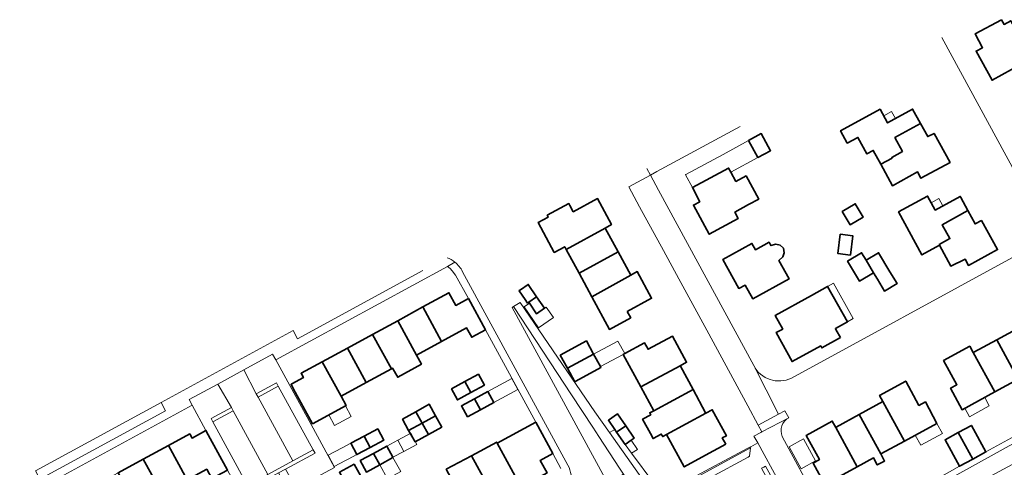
# Model space of a CAD drawing. Extents: x 147051 to 149075, y 463071 to 465537.
# Tile 140 of 229: x 148609 to 148815, y 464134 to 464228. Entities that reach past the tile are written whole.
import ezdxf

# ---------------------------------------------------------------- set-up
doc = ezdxf.new("R2010")
doc.units = 0
doc.header["$LTSCALE"] = 0.5
for name, color, linetype, lineweight in [('B-PV-GR-BEPLANTING_CULTUUR_HEESTERS-GV', 252, 'CONTINUOUS', 18), ('B-PV-GR-GROENVOORZIENING-GV', 252, 'CONTINUOUS', 18), ('B-PV-OG-BEBOUWING-GV', 6, 'CONTINUOUS', 35), ('B-PV-OG-BEBOUWING_LUIFEL-GV', 6, 'CONTINUOUS', 18), ('B-PV-OG-TERREIN_ERF-GV', 252, 'CONTINUOUS', 18), ('B-PV-VH-OPENVERHARDING_BETONSTRAATSTEEN-GV', 252, 'CONTINUOUS', 18), ('B-PV-VH-OPENVERHARDING_STRAATBAKSTEEN-GV', 252, 'CONTINUOUS', 18), ('B-PV-VH-OPENVERHARDING_TEGEL-GV', 252, 'CONTINUOUS', 18)]:
    doc.layers.add(name, color=color, linetype=linetype, lineweight=lineweight)

msp = doc.modelspace()

# ---------------------------------------------------------------- linework, layer by layer
at = {"layer": 'B-PV-GR-BEPLANTING_CULTUUR_HEESTERS-GV', "flags": 128}
msp.add_lwpolyline([(148760.073, 464205.861), (148742.661, 464196.452), (148741.297, 464195.715)], dxfattribs=at)
for points in [[(148748.122, 464118.877), (148742.209, 464127.455), (148742.615, 464127.741), (148732.704, 464141.739), (148729.633, 464146.077), (148714, 464168.994), (148712.624, 464168.154), (148724.765, 464149.679), (148729.212, 464142.902), (148730.494, 464140.949), (148734.831, 464134.314), (148735.673, 464133.058), (148744.725, 464119.244)], [(148732.398, 464131.016), (148735.673, 464133.058), (148734.831, 464134.314), (148730.494, 464140.949), (148729.212, 464142.902), (148724.765, 464149.679), (148712.624, 464168.154), (148712.35, 464167.987), (148731.729, 464132.25)], [(148670.645, 464138.114), (148671.025, 464137.457), (148664.866, 464134.101), (148666.361, 464131.361), (148668.335, 464130.783), (148675.126, 464134.402), (148670.212, 464143.416), (148666.155, 464150.839), (148662.794, 464156.995), (148662.121, 464158.194), (148656.083, 464154.891), (148658.729, 464149.865), (148662.967, 464152.158), (148663.337, 464151.48)], [(148645.3, 464147.469), (148648.155, 464142.209), (148648.64, 464141.314), (148652.685, 464133.889), (148657.596, 464124.848), (148664.337, 464128.608), (148664.92, 464130.571), (148663.409, 464133.313), (148657.254, 464129.94), (148656.872, 464130.637), (148649.613, 464144.014), (148649.244, 464144.685), (148653.497, 464147.008), (148650.634, 464151.913), (148644.666, 464148.671)], [(148762.278, 464138.524), (148749.053, 464131.376), (148743.497, 464128.363), (148744.403, 464127.049), (148744.467, 464127.085), (148749.111, 464129.669), (148753.757, 464132.256), (148761.792, 464136.635), (148762.078, 464136.792)], [(148762.302, 464138.73), (148762.309, 464138.799), (148762.262, 464138.774), (148761.679, 464138.464), (148748.91, 464131.64), (148749.053, 464131.376), (148762.278, 464138.524)]]:
    msp.add_lwpolyline(points, close=True, dxfattribs=at)
at = {"layer": 'B-PV-GR-GROENVOORZIENING-GV', "flags": 128}
for points in [[(148823.662, 464142.981), (148823.11, 464143.994), (148811.571, 464137.71), (148808.817, 464136.214), (148806.039, 464134.704), (148794.604, 464128.206), (148795.183, 464127.149)], [(148795.183, 464127.149), (148796.796, 464124.193), (148825.405, 464139.555), (148823.662, 464142.981)]]:
    msp.add_lwpolyline(points, close=True, dxfattribs=at)
for points in [[(148768.164, 464131.513), (148763.766, 464139.579), (148762.309, 464138.799), (148762.302, 464138.73), (148762.278, 464138.524), (148762.078, 464136.792), (148761.792, 464136.635), (148753.757, 464132.256), (148749.111, 464129.669), (148744.467, 464127.085), (148744.403, 464127.049), (148747.055, 464123.2), (148750.188, 464118.654), (148750.322, 464118.46), (148760.022, 464123.769), (148761.693, 464124.683), (148766.906, 464127.534)], [(148767.78, 464130.469), (148765.404, 464134.688), (148765.024, 464134.506), (148764.576, 464134.289), (148767.102, 464129.611), (148765.118, 464128.511), (148765.111, 464128.507), (148765.376, 464127.915), (148767.236, 464128.846)], [(148767.236, 464128.846), (148765.376, 464127.915), (148765.111, 464128.507), (148765.118, 464128.511), (148767.102, 464129.611), (148764.576, 464134.289), (148765.024, 464134.506), (148765.404, 464134.688), (148767.78, 464130.469)]]:
    msp.add_lwpolyline(points, dxfattribs=at)
at = {"layer": 'B-PV-OG-BEBOUWING-GV', "flags": 128}
for points in [[(148814.848, 464228.276), (148809.308, 464225.286), (148810.872, 464222.389), (148809.534, 464221.695), (148812.863, 464215.6), (148818.951, 464218.923), (148818.231, 464220.24), (148821.12, 464221.796), (148820.641, 464222.667), (148821.436, 464223.503), (148821.723, 464224.501), (148821.449, 464225.343), (148820.693, 464225.988), (148819.934, 464226.113), (148818.855, 464225.915), (148818.527, 464226.511), (148817.82, 464226.129), (148816.784, 464228.048), (148815.38, 464227.29)], [(148789.407, 464209.535), (148781.125, 464205.019), (148782.545, 464202.411), (148784.748, 464203.612), (148786.638, 464200.143), (148787.964, 464200.866), (148789.539, 464197.976), (148791.926, 464199.278), (148791.845, 464199.427), (148794.099, 464200.663), (148792.512, 464203.558), (148797.884, 464206.504), (148796.224, 464209.536), (148790.986, 464206.638)], [(148794.099, 464200.663), (148791.845, 464199.427), (148791.926, 464199.278), (148789.539, 464197.976), (148791.985, 464193.489), (148797.25, 464196.361), (148797.968, 464195.044), (148804.059, 464198.365), (148800.734, 464204.461), (148799.381, 464203.771), (148797.884, 464206.504), (148792.512, 464203.558)], [(148763.83, 464199.383), (148766.473, 464200.81), (148764.521, 464204.425), (148761.856, 464202.949)], [(148763.975, 464190.688), (148761.322, 464195.54), (148759.208, 464194.384), (148758.151, 464196.316), (148757.67, 464197.196), (148750.075, 464193.08), (148751.62, 464190.141), (148750.288, 464189.417), (148753.615, 464183.312), (148759.706, 464186.636), (148758.983, 464187.962), (148761.862, 464189.532)], [(148723.664, 464180.119), (148731.84, 464184.615), (148733.132, 464185.352), (148730.234, 464190.794), (148725.131, 464188.04), (148724.427, 464189.333), (148724.201, 464189.747), (148719.672, 464187.281), (148719.881, 464186.895), (148717.773, 464185.758), (148721.141, 464179.511), (148723.35, 464180.702)], [(148781.488, 464188.113), (148783.113, 464185.296), (148785.845, 464186.87), (148784.221, 464189.688)], [(148793.272, 464187.989), (148798.162, 464178.995), (148801.872, 464181.005), (148801.792, 464181.154), (148804.046, 464182.399), (148802.447, 464185.293), (148807.823, 464188.263), (148806.344, 464190.996), (148806.202, 464191.259), (148800.948, 464188.395), (148799.367, 464191.303)], [(148810.686, 464186.199), (148809.321, 464185.493), (148807.823, 464188.263), (148802.447, 464185.293), (148804.046, 464182.399), (148801.792, 464181.154), (148801.872, 464181.005), (148804.221, 464176.639), (148807.199, 464178.101), (148807.909, 464176.782), (148814.015, 464180.092)], [(148723.664, 464180.119), (148726.354, 464175.129), (148734.524, 464179.645), (148731.84, 464184.615)], [(148781.071, 464183.33), (148780.575, 464179.255), (148783.184, 464178.937), (148783.68, 464183.012)], [(148769.298, 464179.404), (148769.144, 464180.365), (148768.509, 464181.009), (148767.59, 464181.216), (148766.537, 464180.949), (148766.158, 464181.645), (148763.279, 464180.075), (148762.562, 464181.392), (148756.478, 464178.055), (148759.803, 464171.951), (148761.135, 464172.673), (148762.713, 464169.799), (148770.345, 464173.96), (148768.229, 464177.844), (148769.052, 464178.565)], [(148726.354, 464175.129), (148729.004, 464170.214), (148737.168, 464174.752), (148734.524, 464179.645)], [(148786.46, 464177.85), (148785.515, 464179.433), (148782.605, 464177.695), (148785.108, 464173.504), (148788.018, 464175.241)], [(148786.46, 464177.85), (148788.018, 464175.241), (148788.832, 464173.877), (148790.31, 464171.4), (148792.956, 464172.979), (148791.477, 464175.455), (148789.104, 464179.429)], [(148736.449, 464167.149), (148741.542, 464169.905), (148738.528, 464175.478), (148737.168, 464174.752), (148729.004, 464170.214), (148732.686, 464163.384), (148737.172, 464165.812)], [(148697.556, 464160.852), (148702.774, 464163.691), (148703.845, 464161.723), (148706.709, 464163.282), (148703.156, 464169.84), (148700.522, 464168.406), (148699.088, 464171.041), (148693.628, 464168.07)], [(148715.043, 464169.63), (148715.547, 464168.897), (148715.785, 464169.061), (148717.458, 464170.212), (148715.69, 464172.784), (148714.1, 464171.689), (148713.827, 464171.502), (148713.778, 464171.468)], [(148781.104, 464161.678), (148780.238, 464163.216), (148780.042, 464163.563), (148782.579, 464164.992), (148778.411, 464172.394), (148775.059, 464170.507), (148767.432, 464166.313), (148769.004, 464163.45), (148767.661, 464162.739), (148770.977, 464156.618), (148776.988, 464159.906), (148777.221, 464159.492)], [(148715.785, 464169.061), (148715.925, 464168.858), (148717.43, 464166.67), (148719.104, 464167.821), (148717.458, 464170.212)], [(148697.556, 464160.852), (148693.628, 464168.07), (148688.358, 464165.203), (148692.286, 464157.984)], [(148687.016, 464155.117), (148687.228, 464155.232), (148688.367, 464153.358), (148693.316, 464156.091), (148692.286, 464157.984), (148688.358, 464165.203), (148683.087, 464162.335)], [(148818.733, 464163.859), (148813.846, 464161.202), (148818.349, 464152.951), (148823.331, 464155.663), (148818.83, 464163.911)], [(148677.817, 464159.468), (148681.746, 464152.249), (148687.016, 464155.117), (148683.087, 464162.335)], [(148729.391, 464158.181), (148727.866, 464160.946), (148722.418, 464157.941), (148723.92, 464155.218)], [(148739.296, 464151.311), (148747.546, 464155.761), (148748.867, 464156.474), (148745.896, 464161.972), (148740.794, 464159.214), (148740.071, 464160.551), (148735.897, 464158.294), (148735.601, 464158.134)], [(148808.92, 464158.524), (148813.424, 464150.271), (148818.349, 464152.951), (148813.846, 464161.202), (148809.05, 464158.595)], [(148672.553, 464156.603), (148676.491, 464149.39), (148681.746, 464152.249), (148677.817, 464159.468)], [(148802.724, 464156.851), (148805.505, 464151.759), (148804.17, 464151.031), (148806.584, 464146.548), (148813.424, 464150.271), (148808.92, 464158.524), (148808.201, 464159.841)], [(148666.467, 464151.01), (148670.524, 464143.586), (148677.56, 464147.433), (148676.491, 464149.39), (148672.553, 464156.603), (148668.093, 464154.177), (148668.583, 464153.281), (148666.168, 464151.961), (148665.997, 464151.868)], [(148730.831, 464155.568), (148729.391, 464158.181), (148723.92, 464155.218), (148725.469, 464152.409), (148725.669, 464152.519), (148730.916, 464155.414)], [(148747.597, 464155.667), (148747.546, 464155.761), (148739.296, 464151.311), (148741.99, 464146.334), (148750.234, 464150.781)], [(148702.444, 464152.438), (148699.622, 464150.907), (148700.873, 464148.602), (148703.695, 464150.133)], [(148706.517, 464151.664), (148705.266, 464153.969), (148702.444, 464152.438), (148703.695, 464150.133)], [(148801.325, 464143.683), (148798.888, 464148.165), (148797.554, 464147.439), (148794.783, 464152.536), (148789.293, 464149.552), (148790.011, 464148.236), (148794.521, 464139.971)], [(148705.672, 464146.525), (148708.494, 464148.056), (148707.229, 464150.353), (148704.407, 464148.822)], [(148741.28, 464141.536), (148741.839, 464140.505), (148743.577, 464141.446), (148743.858, 464140.927), (148744.679, 464141.37), (148752.915, 464145.812), (148752.859, 464145.915), (148750.234, 464150.781), (148741.99, 464146.334), (148741.169, 464145.891), (148741.378, 464145.504), (148739.641, 464144.562)], [(148702.958, 464145.03), (148705.672, 464146.525), (148704.407, 464148.822), (148701.693, 464147.327)], [(148785.056, 464145.532), (148789.567, 464137.268), (148794.521, 464139.971), (148790.011, 464148.236)], [(148689.318, 464144.585), (148690.636, 464142.179), (148693.468, 464143.73), (148692.143, 464146.133)], [(148693.468, 464143.73), (148696.286, 464145.273), (148694.967, 464147.68), (148692.143, 464146.133)], [(148757.062, 464139.29), (148756.332, 464140.621), (148757.209, 464141.102), (148754.236, 464146.525), (148752.915, 464145.812), (148744.679, 464141.37), (148748.373, 464134.547), (148752.85, 464136.991)], [(148697.604, 464142.866), (148696.286, 464145.273), (148693.468, 464143.73), (148694.795, 464141.327)], [(148736.114, 464143.164), (148734.399, 464145.652), (148732.486, 464144.338), (148733.802, 464142.422), (148734.198, 464141.847)], [(148776.699, 464136.093), (148775.36, 464135.359), (148777.809, 464130.853), (148784.62, 464134.569), (148780.111, 464142.834), (148779.392, 464144.151), (148773.926, 464141.174)], [(148780.111, 464142.834), (148784.62, 464134.569), (148788.036, 464136.433), (148788.817, 464134.966), (148790.353, 464135.783), (148789.564, 464137.266), (148789.567, 464137.268), (148785.056, 464145.532), (148780.217, 464142.892)], [(148640.324, 464139.064), (148644.251, 464131.856), (148648.334, 464134.08), (148649.41, 464132.104), (148652.685, 464133.889), (148648.64, 464141.314), (148648.155, 464142.209), (148645.281, 464140.593), (148644.779, 464141.486)], [(148682.599, 464138.633), (148685.437, 464140.14), (148684.173, 464142.52), (148681.335, 464141.013)], [(148691.985, 464139.788), (148694.795, 464141.327), (148693.468, 464143.73), (148690.636, 464142.179)], [(148717.292, 464143.912), (148709.214, 464139.52), (148714.219, 464130.341), (148719.641, 464133.295), (148718.206, 464135.929), (148720.813, 464137.35)], [(148734.198, 464141.847), (148735.968, 464139.272), (148737.237, 464140.144), (148737.888, 464140.592), (148736.114, 464143.164)], [(148805.79, 464141.762), (148808.817, 464136.214), (148811.571, 464137.71), (148808.554, 464143.263)], [(148678.496, 464139.506), (148679.76, 464137.126), (148682.599, 464138.633), (148681.335, 464141.013)], [(148805.79, 464141.762), (148803.021, 464140.258), (148806.039, 464134.704), (148808.817, 464136.214)], [(148645.466, 464129.628), (148644.251, 464131.856), (148640.324, 464139.064), (148635.052, 464136.199), (148638.983, 464128.985), (148640.198, 464126.756)], [(148683.271, 464137.402), (148684.591, 464135.017), (148687.333, 464136.556), (148687.36, 464136.571), (148686.066, 464138.933)], [(148708.951, 464127.47), (148714.219, 464130.341), (148709.214, 464139.52), (148709.09, 464139.748), (148703.812, 464136.889), (148705.019, 464134.683)], [(148638.983, 464128.985), (148635.052, 464136.199), (148629.781, 464133.334), (148633.714, 464126.115)], [(148680.475, 464135.871), (148681.784, 464133.48), (148684.591, 464135.017), (148683.271, 464137.402)], [(148703.681, 464124.599), (148708.951, 464127.47), (148705.019, 464134.683), (148703.812, 464136.889), (148698.503, 464134.056), (148698.649, 464133.832), (148699.75, 464131.812)], [(148679.239, 464135.146), (148676.136, 464133.429), (148677.54, 464130.891), (148680.643, 464132.608)]]:
    msp.add_lwpolyline(points, close=True, dxfattribs=at)
at = {"layer": 'B-PV-OG-BEBOUWING_LUIFEL-GV', "flags": 128}
for points in [[(148792.614, 464207.539), (148791.778, 464209.051), (148790.159, 464208.155), (148790.986, 464206.638)], [(148750.075, 464193.08), (148757.67, 464197.196), (148758.151, 464196.316), (148763.83, 464199.383), (148761.856, 464202.949), (148756.549, 464200.011), (148748.73, 464195.836), (148748.616, 464195.771)], [(148800.948, 464188.395), (148802.541, 464189.264), (148801.707, 464190.793), (148800.116, 464189.925)], [(148778.411, 464172.394), (148782.579, 464164.992), (148783.784, 464165.67), (148779.616, 464173.073)], [(148719.462, 464168.068), (148719.104, 464167.821), (148717.43, 464166.67), (148715.925, 464168.858), (148714.819, 464168.1), (148717.833, 464163.703), (148720.977, 464165.867)], [(148729.391, 464158.181), (148730.831, 464155.568), (148735.601, 464158.134), (148735.897, 464158.294), (148734.469, 464160.931)], [(148707.229, 464150.353), (148708.494, 464148.038), (148713.533, 464150.792), (148712.277, 464153.091)], [(148808.128, 464145.076), (148812.293, 464147.343), (148811.323, 464149.127), (148807.157, 464146.86)], [(148678.603, 464145.152), (148677.403, 464147.347), (148673.912, 464145.438), (148675.112, 464143.243)], [(148797.934, 464139.106), (148802.472, 464141.581), (148801.325, 464143.683), (148796.787, 464141.207)], [(148687.36, 464136.571), (148689.656, 464137.793), (148688.366, 464140.159), (148686.066, 464138.933), (148686.468, 464138.199)], [(148689.656, 464137.793), (148692.35, 464139.229), (148691.084, 464141.607), (148688.366, 464140.159)], [(148735.968, 464139.272), (148737.319, 464137.45), (148738.605, 464138.209), (148737.237, 464140.144)], [(148770.344, 464138.775), (148772.851, 464134.18), (148775.887, 464135.837), (148773.38, 464140.432)], [(148677.956, 464136.168), (148679.76, 464137.126), (148678.496, 464139.506), (148676.692, 464138.548), (148673.785, 464137.005), (148675.049, 464134.625), (148677.405, 464135.876)], [(148686.226, 464132.064), (148688.976, 464133.586), (148687.333, 464136.556), (148684.591, 464135.017)]]:
    msp.add_lwpolyline(points, close=True, dxfattribs=at)
at = {"layer": 'B-PV-OG-TERREIN_ERF-GV', "flags": 128}
for points in [[(148814.848, 464228.276), (148815.38, 464227.29), (148816.784, 464228.048), (148817.82, 464226.129), (148818.527, 464226.511), (148818.855, 464225.915), (148819.934, 464226.113), (148820.693, 464225.988), (148821.449, 464225.343), (148821.723, 464224.501), (148821.436, 464223.503), (148820.641, 464222.667), (148821.12, 464221.796), (148818.231, 464220.24), (148818.951, 464218.923), (148812.863, 464215.6), (148809.534, 464221.695), (148810.872, 464222.389), (148809.308, 464225.286)], [(148789.539, 464197.976), (148787.964, 464200.866), (148786.638, 464200.143), (148784.748, 464203.612), (148782.545, 464202.411), (148781.125, 464205.019), (148789.407, 464209.535), (148790.986, 464206.638), (148796.224, 464209.536), (148797.884, 464206.504), (148799.381, 464203.771), (148800.734, 464204.461), (148804.059, 464198.365), (148797.968, 464195.044), (148797.25, 464196.361), (148791.985, 464193.489)], [(148763.975, 464190.688), (148761.862, 464189.532), (148758.983, 464187.962), (148759.706, 464186.636), (148753.615, 464183.312), (148750.288, 464189.417), (148751.62, 464190.141), (148750.075, 464193.08), (148757.67, 464197.196), (148758.151, 464196.316), (148759.208, 464194.384), (148761.322, 464195.54)], [(148723.664, 464180.119), (148723.35, 464180.702), (148721.141, 464179.511), (148717.773, 464185.758), (148719.881, 464186.895), (148719.672, 464187.281), (148724.201, 464189.747), (148724.427, 464189.333), (148725.131, 464188.04), (148730.234, 464190.794), (148733.132, 464185.352), (148731.84, 464184.615), (148734.524, 464179.645), (148737.168, 464174.752), (148738.528, 464175.478), (148741.542, 464169.905), (148736.449, 464167.149), (148737.172, 464165.812), (148732.686, 464163.384), (148729.004, 464170.214), (148726.354, 464175.129)], [(148781.488, 464188.113), (148784.221, 464189.688), (148785.845, 464186.87), (148783.113, 464185.296)], [(148801.872, 464181.005), (148798.162, 464178.995), (148793.272, 464187.989), (148799.367, 464191.303), (148800.948, 464188.395), (148806.202, 464191.259), (148806.344, 464190.996), (148807.823, 464188.263), (148809.321, 464185.493), (148810.686, 464186.199), (148814.015, 464180.092), (148807.909, 464176.782), (148807.199, 464178.101), (148804.221, 464176.639)], [(148781.071, 464183.33), (148783.68, 464183.012), (148783.184, 464178.937), (148780.575, 464179.255)], [(148769.298, 464179.404), (148769.052, 464178.565), (148768.229, 464177.844), (148770.345, 464173.96), (148762.713, 464169.799), (148761.135, 464172.673), (148759.803, 464171.951), (148756.478, 464178.055), (148762.562, 464181.392), (148763.279, 464180.075), (148766.158, 464181.645), (148766.537, 464180.949), (148767.59, 464181.216), (148768.509, 464181.009), (148769.144, 464180.365)], [(148788.018, 464175.241), (148785.108, 464173.504), (148782.605, 464177.695), (148785.515, 464179.433), (148786.46, 464177.85), (148789.104, 464179.429), (148791.477, 464175.455), (148792.956, 464172.979), (148790.31, 464171.4), (148788.832, 464173.877)], [(148781.104, 464161.678), (148777.221, 464159.492), (148776.988, 464159.906), (148770.977, 464156.618), (148767.661, 464162.739), (148769.004, 464163.45), (148767.432, 464166.313), (148775.059, 464170.507), (148778.411, 464172.394), (148782.579, 464164.992), (148780.042, 464163.563), (148780.238, 464163.216)], [(148723.92, 464155.218), (148722.418, 464157.941), (148727.866, 464160.946), (148729.391, 464158.181), (148730.831, 464155.568), (148730.916, 464155.414), (148725.669, 464152.519), (148725.469, 464152.409)], [(148735.601, 464158.134), (148735.897, 464158.294), (148740.071, 464160.551), (148740.794, 464159.214), (148745.896, 464161.972), (148748.867, 464156.474), (148747.546, 464155.761), (148747.597, 464155.667), (148750.234, 464150.781), (148752.859, 464145.915), (148752.915, 464145.812), (148754.236, 464146.525), (148757.209, 464141.102), (148756.332, 464140.621), (148757.062, 464139.29), (148752.85, 464136.991), (148748.373, 464134.547), (148744.679, 464141.37), (148743.858, 464140.927), (148743.577, 464141.446), (148741.839, 464140.505), (148741.28, 464141.536), (148739.641, 464144.562), (148741.378, 464145.504), (148741.169, 464145.891), (148741.99, 464146.334), (148739.296, 464151.311)], [(148700.873, 464148.602), (148699.622, 464150.907), (148702.444, 464152.438), (148705.266, 464153.969), (148706.517, 464151.664), (148703.695, 464150.133)], [(148776.699, 464136.093), (148773.926, 464141.174), (148779.392, 464144.151), (148780.111, 464142.834), (148780.217, 464142.892), (148785.056, 464145.532), (148790.011, 464148.236), (148789.293, 464149.552), (148794.783, 464152.536), (148797.554, 464147.439), (148798.888, 464148.165), (148801.325, 464143.683), (148794.521, 464139.971), (148789.567, 464137.268), (148789.564, 464137.266), (148790.353, 464135.783), (148788.817, 464134.966), (148788.036, 464136.433), (148784.62, 464134.569), (148777.809, 464130.853), (148775.36, 464135.359)], [(148707.229, 464150.353), (148708.494, 464148.056), (148705.672, 464146.525), (148702.958, 464145.03), (148701.693, 464147.327), (148704.407, 464148.822)], [(148612.989, 464120.791), (148615.215, 464121.999), (148613.78, 464124.637), (148619.238, 464127.603), (148624.509, 464130.469), (148629.781, 464133.334), (148635.052, 464136.199), (148640.324, 464139.064), (148644.779, 464141.486), (148645.281, 464140.593), (148648.155, 464142.209), (148645.3, 464147.469), (148609.154, 464127.801)], [(148690.636, 464142.179), (148689.318, 464144.585), (148692.143, 464146.133), (148694.967, 464147.68), (148696.286, 464145.273), (148697.604, 464142.866), (148694.795, 464141.327), (148691.985, 464139.788)], [(148678.496, 464139.506), (148681.335, 464141.013), (148684.173, 464142.52), (148685.437, 464140.14), (148682.599, 464138.633), (148679.76, 464137.126)], [(148684.591, 464135.017), (148681.784, 464133.48), (148680.475, 464135.871), (148683.271, 464137.402), (148686.066, 464138.933), (148687.36, 464136.571), (148687.333, 464136.556)], [(148679.239, 464135.146), (148680.643, 464132.608), (148677.54, 464130.891), (148676.136, 464133.429)]]:
    msp.add_lwpolyline(points, close=True, dxfattribs=at)
for points in [[(148802.322, 464224.523), (148823.662, 464185.33)], [(148743.017, 464192.54), (148762.928, 464155.787)], [(148770.856, 464153.176), (148817.158, 464178.421)], [(148698.503, 464134.056), (148703.812, 464136.889), (148709.09, 464139.748), (148709.214, 464139.52), (148717.292, 464143.912), (148706.709, 464163.282), (148703.845, 464161.723), (148702.774, 464163.691), (148697.556, 464160.852), (148692.286, 464157.984), (148693.316, 464156.091), (148688.367, 464153.358), (148687.228, 464155.232), (148687.016, 464155.117), (148681.746, 464152.249), (148676.491, 464149.39), (148677.56, 464147.433), (148670.524, 464143.586), (148666.467, 464151.01), (148665.997, 464151.868), (148666.168, 464151.961), (148668.583, 464153.281), (148668.093, 464154.177), (148672.553, 464156.603), (148677.817, 464159.468), (148683.087, 464162.335), (148688.358, 464165.203), (148693.628, 464168.07), (148699.088, 464171.041), (148700.522, 464168.406), (148703.156, 464169.84), (148700.488, 464174.749), (148699.792, 464175.641), (148699.305, 464176.131), (148698.777, 464176.576), (148662.794, 464156.995), (148666.155, 464150.839), (148670.212, 464143.416), (148675.126, 464134.402)], [(148818.349, 464152.951), (148813.424, 464150.271), (148806.584, 464146.548), (148804.17, 464151.031), (148805.505, 464151.759), (148802.724, 464156.851), (148808.201, 464159.841), (148808.92, 464158.524), (148809.05, 464158.595), (148813.846, 464161.202), (148818.733, 464163.859)], [(148722.522, 464134.206), (148720.813, 464137.35), (148718.206, 464135.929), (148719.641, 464133.295), (148714.219, 464130.341), (148708.951, 464127.47), (148703.681, 464124.599), (148698.413, 464121.729), (148693.144, 464118.858), (148688.653, 464116.411), (148687.964, 464117.679), (148685.088, 464116.114), (148684.823, 464116.6)]]:
    msp.add_lwpolyline(points, dxfattribs=at)
at = {"layer": 'B-PV-OG-TERREIN_ERF-GV'}
for points in [[(148762.928, 464155.787, 0.4088272), (148770.856, 464153.176)], [(148770.285, 464144.866, 0.3861956), (148768.909, 464140.915)]]:
    msp.add_lwpolyline(points, format="xyb", dxfattribs=at)
at = {"layer": 'B-PV-VH-OPENVERHARDING_BETONSTRAATSTEEN-GV', "flags": 128}
for points in [[(148659.112, 464149.163), (148666.407, 464135.831), (148670.645, 464138.114), (148663.337, 464151.48)], [(148638.782, 464148.038), (148612.441, 464133.756), (148613.405, 464132.004), (148639.723, 464146.298)], [(148653.863, 464146.306), (148649.613, 464144.014), (148656.872, 464130.637), (148661.157, 464132.98)]]:
    msp.add_lwpolyline(points, close=True, dxfattribs=at)
at = {"layer": 'B-PV-VH-OPENVERHARDING_STRAATBAKSTEEN-GV', "flags": 128}
for points in [[(148753.078, 464163.203), (148761.669, 464147.372), (148763.888, 464143.283), (148768.135, 464145.6), (148762.928, 464155.787), (148743.017, 464192.54), (148741.297, 464195.715), (148736.761, 464193.269), (148739.034, 464189.08), (148744.008, 464179.916), (148747.251, 464173.939)], [(148650.634, 464151.913), (148653.497, 464147.008), (148653.863, 464146.306), (148661.157, 464132.98), (148666.407, 464135.831), (148659.112, 464149.163), (148658.729, 464149.865), (148656.083, 464154.891)]]:
    msp.add_lwpolyline(points, close=True, dxfattribs=at)
at = {"layer": 'B-PV-VH-OPENVERHARDING_STRAATBAKSTEEN-GV'}
for points in [[(148698.687, 464178.387, -0.0790537), (148700.33, 464177.461)], [(148700.33, 464177.461, -0.1082528), (148701.943, 464175.472)], [(148770.856, 464153.176, -0.4088272), (148762.928, 464155.787)], [(148768.909, 464140.915, -0.3861956), (148770.285, 464144.866)], [(148724.014, 464134.949, -0.1788373), (148724.571, 464130.727)]]:
    msp.add_lwpolyline(points, format="xyb", dxfattribs=at)
at = {"layer": 'B-PV-VH-OPENVERHARDING_STRAATBAKSTEEN-GV', "flags": 128}
for points in [[(148817.158, 464178.421), (148770.856, 464153.176)], [(148701.943, 464175.472), (148724.014, 464134.949)], [(148762.928, 464155.787), (148768.135, 464145.6)], [(148768.135, 464145.6), (148769.481, 464146.334)], [(148770.285, 464144.866), (148764.635, 464141.906), (148764.415, 464141.791), (148762.978, 464141.024), (148763.766, 464139.579), (148768.164, 464131.513)], [(148766.906, 464127.534), (148761.693, 464124.683), (148760.022, 464123.769), (148750.322, 464118.46), (148752.111, 464115.858), (148753.717, 464113.523), (148755.233, 464114.418), (148775.509, 464125.423), (148776.921, 464126.14), (148776.39, 464127.113), (148768.909, 464140.915)]]:
    msp.add_lwpolyline(points, dxfattribs=at)
at = {"layer": 'B-PV-VH-OPENVERHARDING_TEGEL-GV', "flags": 128}
for points in [[(148742.661, 464196.452), (148760.073, 464205.861)], [(148740.539, 464197.114), (148741.297, 464195.715)], [(148741.297, 464195.715), (148742.661, 464196.452)], [(148700.33, 464177.461), (148698.777, 464176.576)], [(148698.777, 464176.576), (148700.33, 464177.461)], [(148662.794, 464156.995), (148698.777, 464176.576)], [(148693.638, 464175.683), (148667.379, 464161.384)], [(148698.777, 464176.576), (148699.305, 464176.131)], [(148699.305, 464176.131), (148699.792, 464175.641)], [(148699.792, 464175.641), (148700.488, 464174.749)], [(148724.014, 464134.949), (148701.943, 464175.472)], [(148700.488, 464174.749), (148703.156, 464169.84)], [(148703.156, 464169.84), (148706.709, 464163.282)], [(148666.416, 464163.115), (148638.782, 464148.038)], [(148667.379, 464161.384), (148666.416, 464163.115)], [(148706.709, 464163.282), (148717.292, 464143.912)], [(148656.083, 464154.891), (148662.121, 464158.194)], [(148662.121, 464158.194), (148662.794, 464156.995)], [(148650.634, 464151.913), (148656.083, 464154.891)], [(148644.666, 464148.671), (148650.634, 464151.913)], [(148645.3, 464147.469), (148644.666, 464148.671)], [(148609.154, 464127.801), (148645.3, 464147.469)], [(148639.723, 464146.298), (148613.405, 464132.004)], [(148638.782, 464148.038), (148639.723, 464146.298)], [(148717.292, 464143.912), (148720.813, 464137.35)], [(148720.813, 464137.35), (148722.522, 464134.206)]]:
    msp.add_lwpolyline(points, dxfattribs=at)
at = {"layer": 'B-PV-VH-OPENVERHARDING_TEGEL-GV'}
for points in [[(148700.33, 464177.461, 0.0790537), (148698.687, 464178.387)], [(148701.943, 464175.472, 0.1082528), (148700.33, 464177.461)], [(148724.571, 464130.727, 0.1788373), (148724.014, 464134.949)]]:
    msp.add_lwpolyline(points, format="xyb", dxfattribs=at)
at = {"layer": 'B-PV-VH-OPENVERHARDING_TEGEL-GV', "flags": 128}
for points in [[(148658.729, 464149.865), (148659.112, 464149.163), (148663.337, 464151.48), (148662.967, 464152.158)], [(148649.613, 464144.014), (148653.863, 464146.306), (148653.497, 464147.008), (148649.244, 464144.685)], [(148770.285, 464144.866), (148769.481, 464146.334), (148768.135, 464145.6), (148763.888, 464143.283), (148764.634, 464141.908), (148764.635, 464141.906)], [(148748.122, 464118.877), (148750.188, 464118.654), (148747.055, 464123.2), (148744.403, 464127.049), (148743.497, 464128.363), (148741.976, 464131.169), (148737.319, 464137.45), (148735.968, 464139.272), (148734.198, 464141.847), (148733.802, 464142.422), (148732.839, 464141.823), (148732.704, 464141.739), (148742.615, 464127.741), (148742.209, 464127.455)], [(148671.025, 464137.457), (148670.645, 464138.114), (148666.407, 464135.831), (148661.157, 464132.98), (148656.872, 464130.637), (148657.254, 464129.94), (148663.409, 464133.313), (148664.866, 464134.101)]]:
    msp.add_lwpolyline(points, close=True, dxfattribs=at)

doc.saveas('drawing.dxf')
